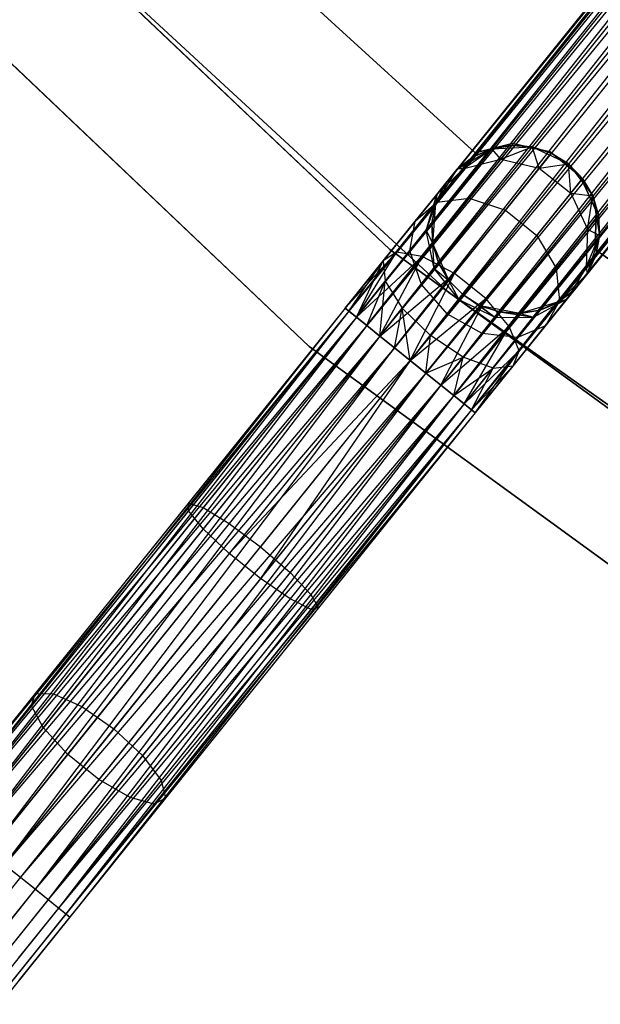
# Model space of a CAD drawing. Extents: x -91 to 92, y -91 to 92.
# Tile 22 of 256: x -44 to -37, y -56 to -45. Entities that reach past the tile are written whole.
import ezdxf

# ---------------------------------------------------------------- set-up
doc = ezdxf.new("R2010")
doc.units = 0
doc.header["$LTSCALE"] = 25.4
doc.layers.get('0').update_dxf_attribs({"linetype": 'CONTINUOUS'})

# ---------------------------------------------------------------- blocks, each defined once
blk = doc.blocks.new('NL2500012258_STL_2')
at = {"color": 0}
for p, q in [((64.344, -33.364, 177.379), (52.275, -48.362, 177.379)), ((64.344, -33.364, 177.621), (52.275, -48.362, 177.379)), ((64.344, -33.364, 177.621), (52.275, -48.362, 177.379)), ((64.344, -33.364, 177.379), (52.275, -48.362, 177.379)), ((52.275, -48.362, 177.379), (64.389, -33.401, 177.145)), ((52.275, -48.362, 177.379), (64.389, -33.401, 177.145)), ((52.32, -48.398, 177.855), (64.344, -33.364, 177.621)), ((52.32, -48.398, 177.855), (64.344, -33.364, 177.621)), ((64.389, -33.401, 177.855), (52.32, -48.398, 177.855)), ((64.389, -33.401, 177.855), (52.32, -48.398, 177.855)), ((64.476, -33.471, 178.068), (52.32, -48.398, 177.855)), ((64.476, -33.471, 178.068), (52.32, -48.398, 177.855)), ((64.389, -33.401, 177.145), (52.408, -48.468, 176.932)), ((64.389, -33.401, 177.145), (52.408, -48.468, 176.932)), ((64.476, -33.471, 176.932), (52.408, -48.468, 176.932)), ((64.476, -33.471, 176.932), (52.408, -48.468, 176.932)), ((52.532, -48.568, 178.249), (64.476, -33.471, 178.068)), ((52.532, -48.568, 178.249), (64.476, -33.471, 178.068)), ((52.408, -48.468, 176.932), (64.6, -33.571, 176.751)), ((52.408, -48.468, 176.932), (64.6, -33.571, 176.751)), ((64.6, -33.571, 178.249), (52.532, -48.568, 178.249)), ((64.6, -33.571, 178.249), (52.532, -48.568, 178.249)), ((64.6, -33.571, 176.751), (52.687, -48.693, 176.615)), ((64.6, -33.571, 176.751), (52.687, -48.693, 176.615)), ((64.755, -33.695, 178.385), (52.532, -48.568, 178.249)), ((64.755, -33.695, 178.385), (52.532, -48.568, 178.249)), ((64.755, -33.695, 176.615), (52.687, -48.693, 176.615)), ((64.755, -33.695, 176.615), (52.687, -48.693, 176.615)), ((52.862, -48.834, 178.471), (64.755, -33.695, 178.385)), ((52.862, -48.834, 178.471), (64.755, -33.695, 178.385)), ((52.687, -48.693, 176.615), (64.931, -33.837, 176.529)), ((52.687, -48.693, 176.615), (64.931, -33.837, 176.529)), ((64.931, -33.837, 178.471), (52.862, -48.834, 178.471)), ((64.931, -33.837, 178.471), (52.862, -48.834, 178.471)), ((64.931, -33.837, 176.529), (53.049, -48.984, 176.5)), ((64.931, -33.837, 176.529), (53.049, -48.984, 176.5)), ((65.117, -33.987, 178.5), (53.049, -48.984, 178.5)), ((65.117, -33.987, 178.5), (53.049, -48.984, 178.5)), ((65.117, -33.987, 176.5), (53.049, -48.984, 176.5)), ((65.117, -33.987, 176.5), (53.049, -48.984, 176.5)), ((65.303, -34.137, 176.529), (53.049, -48.984, 176.5)), ((65.303, -34.137, 176.529), (53.049, -48.984, 176.5)), ((65.303, -34.137, 178.471), (53.235, -49.134, 178.471)), ((65.303, -34.137, 178.471), (53.235, -49.134, 178.471)), ((65.303, -34.137, 176.529), (53.411, -49.275, 176.615)), ((65.303, -34.137, 176.529), (53.411, -49.275, 176.615)), ((65.479, -34.278, 178.385), (53.235, -49.134, 178.471)), ((65.479, -34.278, 178.385), (53.235, -49.134, 178.471)), ((65.479, -34.278, 176.615), (53.411, -49.275, 176.615)), ((65.479, -34.278, 176.615), (53.411, -49.275, 176.615)), ((53.565, -49.4, 178.249), (65.479, -34.278, 178.385)), ((53.565, -49.4, 178.249), (65.479, -34.278, 178.385)), ((53.411, -49.275, 176.615), (65.634, -34.402, 176.751)), ((53.411, -49.275, 176.615), (65.634, -34.402, 176.751)), ((65.634, -34.402, 178.249), (53.565, -49.4, 178.249)), ((65.634, -34.402, 178.249), (53.565, -49.4, 178.249)), ((65.634, -34.402, 176.751), (53.69, -49.5, 176.932)), ((65.634, -34.402, 176.751), (53.69, -49.5, 176.932)), ((65.758, -34.503, 178.068), (53.565, -49.4, 178.249)), ((65.758, -34.503, 178.068), (53.565, -49.4, 178.249)), ((65.758, -34.503, 176.932), (53.69, -49.5, 176.932)), ((65.758, -34.503, 176.932), (53.69, -49.5, 176.932)), ((53.777, -49.57, 177.855), (65.758, -34.503, 178.068)), ((53.777, -49.57, 177.855), (65.758, -34.503, 178.068)), ((53.69, -49.5, 176.932), (65.845, -34.573, 177.145)), ((53.69, -49.5, 176.932), (65.845, -34.573, 177.145)), ((65.845, -34.573, 177.855), (53.777, -49.57, 177.855)), ((65.845, -34.573, 177.855), (53.777, -49.57, 177.855)), ((65.89, -34.609, 177.621), (53.777, -49.57, 177.855)), ((65.89, -34.609, 177.621), (53.777, -49.57, 177.855)), ((65.845, -34.573, 177.145), (53.822, -49.606, 177.379)), ((65.845, -34.573, 177.145), (53.822, -49.606, 177.379)), ((53.822, -49.606, 177.379), (65.89, -34.609, 177.621)), ((65.89, -34.609, 177.379), (53.822, -49.606, 177.379)), ((53.822, -49.606, 177.379), (65.89, -34.609, 177.621)), ((65.89, -34.609, 177.379), (53.822, -49.606, 177.379)), ((52.806, -47.666, 26.5), (46.924, -42.082, 26.5)), ((46.924, -42.082, 17), (52.806, -47.666, 17)), ((46.924, -42.082, 17), (52.806, -47.666, 17)), ((52.806, -47.666, 26.5), (46.924, -42.082, 26.5)), ((47.554, -42.681, 19), (53.508, -48.177, 19)), ((53.508, -48.177, 20), (47.554, -42.681, 20)), ((47.554, -42.681, 19), (53.508, -48.177, 19)), ((53.508, -48.177, 20), (47.554, -42.681, 20)), ((53.822, -46.516, 22), (49.671, -42.728, 22)), ((49.671, -42.728, 20), (53.822, -46.516, 20)), ((49.671, -42.728, 20), (53.822, -46.516, 20)), ((53.822, -46.516, 22), (49.671, -42.728, 22)), ((45.822, -43.1, 26.5), (51.846, -48.819, 26.5)), ((51.846, -48.819, 17), (45.822, -43.1, 17)), ((45.822, -43.1, 26.5), (51.846, -48.819, 26.5)), ((51.846, -48.819, 17), (45.822, -43.1, 17)), ((54.265, -46.405, 22), (53.822, -46.516, 22)), ((53.822, -46.516, 20), (54.265, -46.405, 20)), ((53.822, -46.516, 20), (54.265, -46.405, 20)), ((54.265, -46.405, 22), (53.822, -46.516, 22)), ((54.255, -46.427, 25.5), (54.017, -46.467, 25.5)), ((54.017, -46.467, 20), (54.255, -46.427, 25.5)), ((54.255, -46.427, 25.5), (54.017, -46.467, 25.5)), ((54.017, -46.467, 20), (54.255, -46.427, 25.5)), ((54.017, -46.467, 20), (54.496, -46.445, 20)), ((54.017, -46.467, 20), (54.496, -46.445, 20)), ((54.124, -46.59, 26.552), (54.255, -46.427, 25.5)), ((54.124, -46.59, 26.552), (54.255, -46.427, 25.5)), ((54.124, -46.59, 26.552), (54.496, -46.445, 25.5)), ((54.124, -46.59, 26.552), (54.496, -46.445, 25.5)), ((54.496, -46.445, 25.5), (54.255, -46.427, 25.5)), ((54.255, -46.427, 25.5), (54.496, -46.445, 20)), ((54.255, -46.427, 25.5), (54.496, -46.445, 20)), ((54.496, -46.445, 25.5), (54.255, -46.427, 25.5)), ((54.712, -46.504, 22), (54.265, -46.405, 22)), ((54.265, -46.405, 22), (54.265, -46.405, 20)), ((54.265, -46.405, 20), (54.712, -46.504, 20)), ((54.265, -46.405, 22), (54.265, -46.405, 20)), ((54.265, -46.405, 20), (54.712, -46.504, 20)), ((54.712, -46.504, 22), (54.265, -46.405, 22)), ((54.496, -46.445, 20), (54.929, -46.647, 20)), ((54.583, -46.696, 26.637), (54.496, -46.445, 25.5)), ((54.583, -46.696, 26.637), (54.496, -46.445, 25.5)), ((54.725, -46.519, 25.5), (54.496, -46.445, 25.5)), ((54.496, -46.445, 20), (54.929, -46.647, 20)), ((54.496, -46.445, 20), (54.725, -46.519, 25.5)), ((54.496, -46.445, 25.5), (54.496, -46.445, 20)), ((54.496, -46.445, 25.5), (54.496, -46.445, 20)), ((54.725, -46.519, 25.5), (54.496, -46.445, 25.5)), ((54.496, -46.445, 20), (54.725, -46.519, 25.5)), ((53.605, -46.71, 20), (54.017, -46.467, 20)), ((53.605, -46.71, 20), (54.017, -46.467, 20)), ((53.796, -46.563, 25.5), (53.605, -46.71, 25.5)), ((53.605, -46.71, 20), (53.796, -46.563, 25.5)), ((53.796, -46.563, 25.5), (53.605, -46.71, 25.5)), ((53.605, -46.71, 20), (53.796, -46.563, 25.5)), ((53.684, -46.703, 26.401), (54.017, -46.467, 25.5)), ((53.684, -46.703, 26.401), (54.017, -46.467, 25.5)), ((53.684, -46.703, 26.401), (53.796, -46.563, 25.5)), ((53.684, -46.703, 26.401), (53.796, -46.563, 25.5)), ((54.017, -46.467, 25.5), (53.796, -46.563, 25.5)), ((53.796, -46.563, 25.5), (54.017, -46.467, 20)), ((53.796, -46.563, 25.5), (54.017, -46.467, 20)), ((54.017, -46.467, 25.5), (53.796, -46.563, 25.5)), ((53.822, -46.516, 22), (53.822, -46.516, 20)), ((53.822, -46.516, 22), (53.822, -46.516, 20)), ((54.124, -46.59, 26.552), (54.017, -46.467, 25.5)), ((54.124, -46.59, 26.552), (54.017, -46.467, 25.5)), ((54.017, -46.467, 25.5), (54.017, -46.467, 20)), ((54.017, -46.467, 25.5), (54.017, -46.467, 20)), ((54.583, -46.696, 26.637), (54.725, -46.519, 25.5)), ((54.583, -46.696, 26.637), (54.725, -46.519, 25.5)), ((55.068, -46.791, 22), (54.712, -46.504, 22)), ((54.712, -46.504, 22), (54.712, -46.504, 20)), ((54.712, -46.504, 20), (55.068, -46.791, 20)), ((54.712, -46.504, 22), (54.712, -46.504, 20)), ((54.712, -46.504, 20), (55.068, -46.791, 20)), ((55.068, -46.791, 22), (54.712, -46.504, 22)), ((54.929, -46.647, 25.5), (54.725, -46.519, 25.5)), ((54.725, -46.519, 25.5), (54.929, -46.647, 20)), ((54.929, -46.647, 25.5), (54.725, -46.519, 25.5)), ((54.725, -46.519, 25.5), (54.929, -46.647, 20)), ((53.684, -46.703, 26.401), (54.124, -46.59, 26.552)), ((53.684, -46.703, 26.401), (54.124, -46.59, 26.552)), ((53.75, -47.054, 27.443), (54.124, -46.59, 26.552)), ((53.75, -47.054, 27.443), (54.124, -46.59, 26.552)), ((54.124, -46.59, 26.552), (54.583, -46.696, 26.637)), ((54.124, -46.59, 26.552), (54.583, -46.696, 26.637)), ((54.179, -47.197, 27.601), (54.583, -46.696, 26.637)), ((54.179, -47.197, 27.601), (54.583, -46.696, 26.637)), ((54.583, -46.696, 26.637), (54.929, -46.647, 25.5)), ((54.583, -46.696, 26.637), (54.929, -46.647, 25.5)), ((54.583, -46.696, 26.637), (54.956, -46.996, 26.637)), ((54.583, -46.696, 26.637), (54.956, -46.996, 26.637)), ((54.929, -46.647, 20), (55.22, -47.027, 20)), ((54.956, -46.996, 26.637), (54.929, -46.647, 25.5)), ((54.956, -46.996, 26.637), (54.929, -46.647, 25.5)), ((55.098, -46.819, 25.5), (54.929, -46.647, 25.5)), ((54.929, -46.647, 25.5), (54.929, -46.647, 20)), ((54.929, -46.647, 25.5), (54.929, -46.647, 20)), ((55.098, -46.819, 25.5), (54.929, -46.647, 25.5)), ((55.098, -46.819, 25.5), (54.929, -46.647, 20)), ((55.098, -46.819, 25.5), (54.929, -46.647, 20)), ((54.929, -46.647, 20), (55.22, -47.027, 20)), ((53.352, -47.116, 20), (53.605, -46.71, 20)), ((53.352, -47.116, 20), (53.605, -46.71, 20)), ((53.364, -47.009, 26.219), (53.684, -46.703, 26.401)), ((53.364, -47.101, 27.165), (53.684, -46.703, 26.401)), ((53.364, -47.009, 26.219), (53.684, -46.703, 26.401)), ((53.364, -47.101, 27.165), (53.684, -46.703, 26.401)), ((53.364, -47.009, 26.219), (53.605, -46.71, 25.5)), ((53.364, -47.009, 26.219), (53.605, -46.71, 25.5)), ((53.454, -46.897, 25.5), (53.605, -46.71, 20)), ((53.454, -46.897, 25.5), (53.605, -46.71, 20)), ((53.684, -46.703, 26.401), (53.605, -46.71, 25.5)), ((53.684, -46.703, 26.401), (53.605, -46.71, 25.5)), ((53.605, -46.71, 25.5), (53.605, -46.71, 20)), ((53.605, -46.71, 25.5), (53.605, -46.71, 20)), ((55.259, -47.206, 22), (55.068, -46.791, 22)), ((55.068, -46.791, 22), (55.068, -46.791, 20)), ((55.068, -46.791, 20), (55.259, -47.206, 20)), ((55.068, -46.791, 22), (55.068, -46.791, 20)), ((55.068, -46.791, 20), (55.259, -47.206, 20)), ((55.259, -47.206, 22), (55.068, -46.791, 22)), ((53.454, -46.897, 25.5), (53.352, -47.116, 25.5)), ((53.352, -47.116, 20), (53.454, -46.897, 25.5)), ((53.454, -46.897, 25.5), (53.352, -47.116, 25.5)), ((53.352, -47.116, 20), (53.454, -46.897, 25.5)), ((53.364, -47.009, 26.219), (53.454, -46.897, 25.5)), ((53.364, -47.009, 26.219), (53.454, -46.897, 25.5)), ((54.956, -46.996, 26.637), (55.098, -46.819, 25.5)), ((54.956, -46.996, 26.637), (55.098, -46.819, 25.5)), ((55.22, -47.027, 25.5), (55.098, -46.819, 25.5)), ((55.098, -46.819, 25.5), (55.22, -47.027, 20)), ((55.098, -46.819, 25.5), (55.22, -47.027, 20)), ((55.22, -47.027, 25.5), (55.098, -46.819, 25.5)), ((53.108, -47.326, 26.829), (53.364, -47.009, 26.219)), ((53.108, -47.326, 26.829), (53.364, -47.009, 26.219)), ((53.237, -47.437, 26.048), (53.364, -47.009, 26.219)), ((53.237, -47.437, 26.048), (53.364, -47.009, 26.219)), ((53.364, -47.009, 26.219), (53.352, -47.116, 25.5)), ((53.364, -47.009, 26.219), (53.352, -47.116, 25.5)), ((54.552, -47.497, 27.601), (54.956, -46.996, 26.637)), ((54.552, -47.497, 27.601), (54.956, -46.996, 26.637)), ((54.956, -46.996, 26.637), (55.22, -47.027, 25.5)), ((54.956, -46.996, 26.637), (55.22, -47.027, 25.5)), ((54.956, -46.996, 26.637), (55.157, -47.421, 26.552)), ((54.956, -46.996, 26.637), (55.157, -47.421, 26.552)), ((55.157, -47.421, 26.552), (55.22, -47.027, 25.5)), ((55.157, -47.421, 26.552), (55.22, -47.027, 25.5)), ((55.22, -47.027, 20), (55.3, -47.499, 20)), ((55.288, -47.258, 25.5), (55.22, -47.027, 25.5)), ((55.22, -47.027, 20), (55.288, -47.258, 25.5)), ((55.22, -47.027, 20), (55.3, -47.499, 20)), ((55.22, -47.027, 25.5), (55.22, -47.027, 20)), ((55.22, -47.027, 25.5), (55.22, -47.027, 20)), ((55.288, -47.258, 25.5), (55.22, -47.027, 25.5)), ((55.22, -47.027, 20), (55.288, -47.258, 25.5)), ((52.885, -47.696, 27.675), (53.364, -47.101, 27.165)), ((52.885, -47.696, 27.675), (53.364, -47.101, 27.165)), ((53.108, -47.326, 26.829), (53.364, -47.101, 27.165)), ((53.108, -47.326, 26.829), (53.364, -47.101, 27.165)), ((53.191, -47.749, 28.039), (53.75, -47.054, 27.443)), ((53.191, -47.749, 28.039), (53.75, -47.054, 27.443)), ((53.237, -47.437, 26.048), (53.352, -47.116, 25.5)), ((53.237, -47.437, 26.048), (53.352, -47.116, 25.5)), ((53.352, -47.116, 25.5), (53.305, -47.352, 25.5)), ((53.305, -47.352, 25.5), (53.352, -47.116, 20)), ((53.305, -47.352, 25.5), (53.352, -47.116, 20)), ((53.352, -47.116, 25.5), (53.305, -47.352, 25.5)), ((53.317, -47.593, 20), (53.352, -47.116, 20)), ((53.317, -47.593, 20), (53.352, -47.116, 20)), ((53.352, -47.116, 25.5), (53.352, -47.116, 20)), ((53.352, -47.116, 25.5), (53.352, -47.116, 20)), ((53.364, -47.101, 27.165), (53.75, -47.054, 27.443)), ((53.364, -47.101, 27.165), (53.75, -47.054, 27.443)), ((53.75, -47.054, 27.443), (54.179, -47.197, 27.601)), ((53.75, -47.054, 27.443), (54.179, -47.197, 27.601)), ((53.575, -47.948, 28.245), (54.179, -47.197, 27.601)), ((53.575, -47.948, 28.245), (54.179, -47.197, 27.601)), ((54.179, -47.197, 27.601), (54.552, -47.497, 27.601)), ((54.179, -47.197, 27.601), (54.552, -47.497, 27.601)), ((55.157, -47.421, 26.552), (55.288, -47.258, 25.5)), ((55.157, -47.421, 26.552), (55.288, -47.258, 25.5)), ((55.245, -47.663, 22), (55.259, -47.206, 22)), ((55.259, -47.206, 20), (55.245, -47.663, 20)), ((55.259, -47.206, 20), (55.245, -47.663, 20)), ((55.245, -47.663, 22), (55.259, -47.206, 22)), ((55.259, -47.206, 22), (55.259, -47.206, 20)), ((55.259, -47.206, 22), (55.259, -47.206, 20)), ((55.3, -47.499, 25.5), (55.288, -47.258, 25.5)), ((55.288, -47.258, 25.5), (55.3, -47.499, 20)), ((55.288, -47.258, 25.5), (55.3, -47.499, 20)), ((55.3, -47.499, 25.5), (55.288, -47.258, 25.5)), ((52.726, -47.801, 27.236), (53.108, -47.326, 26.829)), ((52.726, -47.801, 27.236), (53.108, -47.326, 26.829)), ((53.042, -47.679, 26.513), (53.108, -47.326, 26.829)), ((53.042, -47.679, 26.513), (53.108, -47.326, 26.829)), ((53.237, -47.437, 26.048), (53.305, -47.352, 25.5)), ((53.237, -47.437, 26.048), (53.305, -47.352, 25.5)), ((53.305, -47.352, 25.5), (53.317, -47.593, 25.5)), ((53.317, -47.593, 20), (53.305, -47.352, 25.5)), ((53.305, -47.352, 25.5), (53.317, -47.593, 25.5)), ((53.317, -47.593, 20), (53.305, -47.352, 25.5)), ((53.042, -47.679, 26.513), (53.237, -47.437, 26.048)), ((53.042, -47.679, 26.513), (53.237, -47.437, 26.048)), ((53.332, -47.89, 25.927), (53.237, -47.437, 26.048)), ((53.237, -47.437, 26.048), (53.317, -47.593, 25.5)), ((53.237, -47.437, 26.048), (53.317, -47.593, 25.5)), ((53.332, -47.89, 25.927), (53.237, -47.437, 26.048)), ((53.948, -48.248, 28.245), (54.552, -47.497, 27.601)), ((53.948, -48.248, 28.245), (54.552, -47.497, 27.601)), ((54.552, -47.497, 27.601), (54.784, -47.886, 27.443)), ((54.552, -47.497, 27.601), (54.784, -47.886, 27.443)), ((54.784, -47.886, 27.443), (55.157, -47.421, 26.552)), ((54.784, -47.886, 27.443), (55.157, -47.421, 26.552)), ((55.157, -47.421, 26.552), (55.141, -47.875, 26.401)), ((55.157, -47.421, 26.552), (55.141, -47.875, 26.401)), ((55.141, -47.875, 26.401), (55.3, -47.499, 25.5)), ((55.141, -47.875, 26.401), (55.3, -47.499, 25.5)), ((55.3, -47.499, 20), (55.152, -47.954, 20)), ((55.3, -47.499, 20), (55.152, -47.954, 20)), ((55.157, -47.421, 26.552), (55.3, -47.499, 25.5)), ((55.157, -47.421, 26.552), (55.3, -47.499, 25.5)), ((55.253, -47.736, 25.5), (55.3, -47.499, 25.5)), ((55.3, -47.499, 20), (55.253, -47.736, 25.5)), ((55.253, -47.736, 25.5), (55.3, -47.499, 25.5)), ((55.3, -47.499, 20), (55.253, -47.736, 25.5)), ((55.3, -47.499, 25.5), (55.3, -47.499, 20)), ((55.3, -47.499, 25.5), (55.3, -47.499, 20)), ((53.507, -48.032, 20), (53.317, -47.593, 20)), ((53.332, -47.89, 25.927), (53.317, -47.593, 25.5)), ((53.317, -47.593, 25.5), (53.385, -47.824, 25.5)), ((53.332, -47.89, 25.927), (53.317, -47.593, 25.5)), ((53.385, -47.824, 25.5), (53.317, -47.593, 20)), ((53.507, -48.032, 20), (53.317, -47.593, 20)), ((53.385, -47.824, 25.5), (53.317, -47.593, 20)), ((53.317, -47.593, 25.5), (53.385, -47.824, 25.5)), ((53.317, -47.593, 25.5), (53.317, -47.593, 20)), ((53.317, -47.593, 25.5), (53.317, -47.593, 20)), ((52.275, -48.362, 27.621), (52.885, -47.696, 27.675)), ((52.275, -48.362, 27.621), (52.885, -47.696, 27.675)), ((52.32, -48.398, 27.855), (52.885, -47.696, 27.675)), ((52.32, -48.398, 27.855), (52.885, -47.696, 27.675)), ((52.408, -48.468, 28.068), (52.885, -47.696, 27.675)), ((52.408, -48.468, 28.068), (52.885, -47.696, 27.675)), ((52.408, -48.468, 28.068), (53.191, -47.749, 28.039)), ((52.408, -48.468, 28.068), (53.191, -47.749, 28.039)), ((52.532, -48.568, 28.249), (53.191, -47.749, 28.039)), ((52.532, -48.568, 28.249), (53.191, -47.749, 28.039)), ((52.687, -48.693, 28.385), (53.191, -47.749, 28.039)), ((52.687, -48.693, 28.385), (53.191, -47.749, 28.039)), ((52.885, -47.696, 27.675), (52.726, -47.801, 27.236)), ((52.885, -47.696, 27.675), (52.726, -47.801, 27.236)), ((52.751, -48.041, 26.823), (53.042, -47.679, 26.513)), ((52.751, -48.041, 26.823), (53.042, -47.679, 26.513)), ((59.366, -52.434, 26.5), (52.806, -47.666, 26.5)), ((52.806, -47.666, 17), (59.366, -52.434, 17)), ((52.806, -47.666, 17), (59.366, -52.434, 17)), ((52.806, -47.666, 17), (52.806, -47.666, 26.5)), ((59.366, -52.434, 26.5), (52.806, -47.666, 26.5)), ((52.806, -47.666, 17), (52.806, -47.666, 26.5)), ((53.191, -47.749, 28.039), (52.885, -47.696, 27.675)), ((53.191, -47.749, 28.039), (52.885, -47.696, 27.675)), ((53.181, -48.079, 26.288), (53.042, -47.679, 26.513)), ((53.181, -48.079, 26.288), (53.042, -47.679, 26.513)), ((53.575, -47.948, 28.245), (53.191, -47.749, 28.039)), ((53.575, -47.948, 28.245), (53.191, -47.749, 28.039)), ((55.141, -47.875, 26.401), (55.253, -47.736, 25.5)), ((55.141, -47.875, 26.401), (55.253, -47.736, 25.5)), ((55.152, -47.954, 25.5), (55.253, -47.736, 25.5)), ((55.253, -47.736, 25.5), (55.152, -47.954, 20)), ((55.253, -47.736, 25.5), (55.152, -47.954, 20)), ((55.152, -47.954, 25.5), (55.253, -47.736, 25.5)), ((59.829, -50.911, 22), (55.245, -47.663, 22)), ((55.245, -47.663, 22), (55.245, -47.663, 20)), ((55.245, -47.663, 20), (59.829, -50.911, 20)), ((55.245, -47.663, 22), (55.245, -47.663, 20)), ((55.245, -47.663, 20), (59.829, -50.911, 20)), ((59.829, -50.911, 22), (55.245, -47.663, 22)), ((52.275, -48.362, 27.621), (52.726, -47.801, 27.236)), ((52.275, -48.362, 27.379), (52.726, -47.801, 27.236)), ((52.275, -48.362, 27.379), (52.726, -47.801, 27.236)), ((52.275, -48.362, 27.621), (52.726, -47.801, 27.236)), ((52.32, -48.398, 27.145), (52.726, -47.801, 27.236)), ((52.32, -48.398, 27.145), (52.726, -47.801, 27.236)), ((52.408, -48.468, 26.932), (52.726, -47.801, 27.236)), ((52.408, -48.468, 26.932), (52.726, -47.801, 27.236)), ((52.726, -47.801, 27.236), (52.751, -48.041, 26.823)), ((52.726, -47.801, 27.236), (52.751, -48.041, 26.823)), ((53.332, -47.89, 25.927), (53.385, -47.824, 25.5)), ((53.332, -47.89, 25.927), (53.385, -47.824, 25.5)), ((53.385, -47.824, 25.5), (53.507, -48.032, 25.5)), ((53.507, -48.032, 20), (53.385, -47.824, 25.5)), ((53.385, -47.824, 25.5), (53.507, -48.032, 25.5)), ((53.507, -48.032, 20), (53.385, -47.824, 25.5)), ((52.687, -48.693, 28.385), (53.575, -47.948, 28.245)), ((52.687, -48.693, 28.385), (53.575, -47.948, 28.245)), ((52.862, -48.834, 28.471), (53.575, -47.948, 28.245)), ((52.862, -48.834, 28.471), (53.575, -47.948, 28.245)), ((53.049, -48.984, 28.5), (53.575, -47.948, 28.245)), ((53.049, -48.984, 28.5), (53.575, -47.948, 28.245)), ((53.181, -48.079, 26.288), (53.332, -47.89, 25.927)), ((53.181, -48.079, 26.288), (53.332, -47.89, 25.927)), ((53.628, -48.264, 25.883), (53.332, -47.89, 25.927)), ((53.332, -47.89, 25.927), (53.507, -48.032, 25.5)), ((53.332, -47.89, 25.927), (53.507, -48.032, 25.5)), ((53.628, -48.264, 25.883), (53.332, -47.89, 25.927)), ((53.948, -48.248, 28.245), (53.575, -47.948, 28.245)), ((53.948, -48.248, 28.245), (53.575, -47.948, 28.245)), ((54.225, -48.58, 28.039), (54.784, -47.886, 27.443)), ((54.225, -48.58, 28.039), (54.784, -47.886, 27.443)), ((54.784, -47.886, 27.443), (54.821, -48.273, 27.165)), ((54.784, -47.886, 27.443), (54.821, -48.273, 27.165)), ((55.152, -47.954, 20), (54.809, -48.288, 20)), ((55.152, -47.954, 20), (54.809, -48.288, 20)), ((54.821, -48.273, 27.165), (55.141, -47.875, 26.401)), ((54.821, -48.273, 27.165), (55.141, -47.875, 26.401)), ((55.141, -47.875, 26.401), (54.911, -48.254, 26.219)), ((55.141, -47.875, 26.401), (54.911, -48.254, 26.219)), ((54.911, -48.254, 26.219), (55.152, -47.954, 25.5)), ((54.911, -48.254, 26.219), (55.152, -47.954, 25.5)), ((55.152, -47.954, 20), (55, -48.142, 25.5)), ((55.152, -47.954, 20), (55, -48.142, 25.5)), ((55.141, -47.875, 26.401), (55.152, -47.954, 25.5)), ((55.141, -47.875, 26.401), (55.152, -47.954, 25.5)), ((55.152, -47.954, 25.5), (55.152, -47.954, 20)), ((55.152, -47.954, 25.5), (55.152, -47.954, 20)), ((52.408, -48.468, 26.932), (52.751, -48.041, 26.823)), ((52.408, -48.468, 26.932), (52.751, -48.041, 26.823)), ((52.532, -48.568, 26.751), (52.751, -48.041, 26.823)), ((52.532, -48.568, 26.751), (52.751, -48.041, 26.823)), ((52.687, -48.693, 26.615), (52.751, -48.041, 26.823)), ((52.687, -48.693, 26.615), (52.751, -48.041, 26.823)), ((52.751, -48.041, 26.823), (52.954, -48.36, 26.53)), ((52.751, -48.041, 26.823), (52.954, -48.36, 26.53)), ((52.954, -48.36, 26.53), (53.181, -48.079, 26.288)), ((52.954, -48.36, 26.53), (53.181, -48.079, 26.288)), ((53.492, -48.433, 26.207), (53.181, -48.079, 26.288)), ((53.492, -48.433, 26.207), (53.181, -48.079, 26.288)), ((53.676, -48.205, 20), (53.507, -48.032, 20)), ((53.628, -48.264, 25.883), (53.507, -48.032, 25.5)), ((53.507, -48.032, 25.5), (53.676, -48.205, 25.5)), ((53.628, -48.264, 25.883), (53.507, -48.032, 25.5)), ((53.507, -48.032, 25.5), (53.676, -48.205, 25.5)), ((53.507, -48.032, 25.5), (53.507, -48.032, 20)), ((53.676, -48.205, 20), (53.507, -48.032, 20)), ((53.507, -48.032, 25.5), (53.507, -48.032, 20)), ((53.508, -48.177, 19), (53.508, -48.177, 20)), ((53.508, -48.177, 19), (60.129, -52.85, 19)), ((60.129, -52.85, 20), (53.508, -48.177, 20)), ((53.508, -48.177, 19), (53.508, -48.177, 20)), ((53.508, -48.177, 19), (60.129, -52.85, 19)), ((60.129, -52.85, 20), (53.508, -48.177, 20)), ((53.676, -48.205, 25.5), (53.628, -48.264, 25.883)), ((53.676, -48.205, 25.5), (53.628, -48.264, 25.883)), ((53.88, -48.332, 20), (53.676, -48.205, 20)), ((53.676, -48.205, 25.5), (53.88, -48.332, 25.5)), ((54.056, -48.473, 25.927), (53.676, -48.205, 25.5)), ((54.056, -48.473, 25.927), (53.676, -48.205, 25.5)), ((53.676, -48.205, 25.5), (53.88, -48.332, 25.5)), ((53.676, -48.205, 25.5), (53.676, -48.205, 20)), ((53.88, -48.332, 20), (53.676, -48.205, 20)), ((53.676, -48.205, 25.5), (53.676, -48.205, 20)), ((54.809, -48.288, 25.5), (55, -48.142, 25.5)), ((55, -48.142, 25.5), (54.809, -48.288, 20)), ((55, -48.142, 25.5), (54.809, -48.288, 20)), ((54.809, -48.288, 25.5), (55, -48.142, 25.5)), ((54.911, -48.254, 26.219), (55, -48.142, 25.5)), ((54.911, -48.254, 26.219), (55, -48.142, 25.5)), ((53.049, -48.984, 28.5), (53.948, -48.248, 28.245)), ((53.049, -48.984, 28.5), (53.948, -48.248, 28.245)), ((53.235, -49.134, 28.471), (53.948, -48.248, 28.245)), ((53.235, -49.134, 28.471), (53.948, -48.248, 28.245)), ((53.411, -49.275, 28.385), (53.948, -48.248, 28.245)), ((53.411, -49.275, 28.385), (53.948, -48.248, 28.245)), ((53.628, -48.264, 25.883), (53.492, -48.433, 26.207)), ((53.628, -48.264, 25.883), (53.492, -48.433, 26.207)), ((54.056, -48.473, 25.927), (53.628, -48.264, 25.883)), ((54.056, -48.473, 25.927), (53.628, -48.264, 25.883)), ((54.35, -48.425, 20), (53.88, -48.332, 20)), ((53.88, -48.332, 25.5), (54.056, -48.473, 25.927)), ((53.88, -48.332, 25.5), (54.056, -48.473, 25.927)), ((53.88, -48.332, 25.5), (54.109, -48.407, 25.5)), ((54.109, -48.407, 25.5), (53.88, -48.332, 20)), ((54.35, -48.425, 20), (53.88, -48.332, 20)), ((54.109, -48.407, 25.5), (53.88, -48.332, 20)), ((53.88, -48.332, 25.5), (54.109, -48.407, 25.5)), ((53.88, -48.332, 25.5), (53.88, -48.332, 20)), ((53.88, -48.332, 25.5), (53.88, -48.332, 20)), ((54.225, -48.58, 28.039), (53.948, -48.248, 28.245)), ((54.225, -48.58, 28.039), (53.948, -48.248, 28.245)), ((54.342, -48.868, 27.675), (54.821, -48.273, 27.165)), ((54.342, -48.868, 27.675), (54.821, -48.273, 27.165)), ((54.809, -48.288, 20), (54.35, -48.425, 20)), ((54.809, -48.288, 20), (54.35, -48.425, 20)), ((54.911, -48.254, 26.219), (54.519, -48.469, 26.048)), ((54.911, -48.254, 26.219), (54.519, -48.469, 26.048)), ((54.588, -48.384, 25.5), (54.911, -48.254, 26.219)), ((54.588, -48.384, 25.5), (54.911, -48.254, 26.219)), ((54.588, -48.384, 25.5), (54.809, -48.288, 25.5)), ((54.809, -48.288, 20), (54.588, -48.384, 25.5)), ((54.588, -48.384, 25.5), (54.809, -48.288, 25.5)), ((54.809, -48.288, 20), (54.588, -48.384, 25.5)), ((54.655, -48.571, 26.829), (54.911, -48.254, 26.219)), ((54.655, -48.571, 26.829), (54.911, -48.254, 26.219)), ((54.821, -48.273, 27.165), (54.655, -48.571, 26.829)), ((54.821, -48.273, 27.165), (54.655, -48.571, 26.829)), ((54.809, -48.288, 25.5), (54.911, -48.254, 26.219)), ((54.809, -48.288, 25.5), (54.911, -48.254, 26.219)), ((54.809, -48.288, 25.5), (54.809, -48.288, 20)), ((54.809, -48.288, 25.5), (54.809, -48.288, 20)), ((52.275, -48.362, 27.621), (47.453, -54.354, 27.621)), ((52.275, -48.362, 27.621), (47.453, -54.354, 27.621)), ((52.275, -48.362, 27.379), (47.453, -54.354, 27.621)), ((52.275, -48.362, 27.379), (47.453, -54.354, 27.621)), ((52.32, -48.398, 27.855), (47.453, -54.354, 27.621)), ((52.32, -48.398, 27.855), (47.453, -54.354, 27.621)), ((52.275, -48.362, 27.379), (47.498, -54.39, 27.145)), ((52.275, -48.362, 27.379), (47.498, -54.39, 27.145)), ((52.32, -48.398, 27.145), (47.498, -54.39, 27.145)), ((52.32, -48.398, 27.145), (47.498, -54.39, 27.145)), ((52.32, -48.398, 27.855), (47.585, -54.461, 28.068)), ((52.32, -48.398, 27.855), (47.585, -54.461, 28.068)), ((52.275, -48.362, 177.379), (50.412, -50.678, 177.156)), ((52.275, -48.362, 177.379), (50.412, -50.678, 177.156)), ((52.32, -48.398, 177.855), (50.412, -50.769, 177.626)), ((52.32, -48.398, 177.855), (50.412, -50.769, 177.626)), ((52.408, -48.468, 176.932), (52.275, -48.362, 177.379)), ((52.275, -48.362, 177.379), (52.32, -48.398, 177.855)), ((52.275, -48.362, 177.379), (52.32, -48.398, 177.855)), ((52.408, -48.468, 176.932), (52.275, -48.362, 177.379)), ((52.32, -48.398, 27.855), (52.275, -48.362, 27.621)), ((52.275, -48.362, 27.379), (52.32, -48.398, 27.145)), ((52.275, -48.362, 27.379), (52.32, -48.398, 27.145)), ((52.32, -48.398, 27.855), (52.275, -48.362, 27.621)), ((52.32, -48.398, 177.855), (52.532, -48.568, 178.249)), ((52.32, -48.398, 177.855), (52.532, -48.568, 178.249)), ((52.408, -48.468, 28.068), (52.32, -48.398, 27.855)), ((52.32, -48.398, 27.145), (52.408, -48.468, 26.932)), ((52.32, -48.398, 27.145), (52.408, -48.468, 26.932)), ((52.408, -48.468, 28.068), (52.32, -48.398, 27.855)), ((52.687, -48.693, 26.615), (52.954, -48.36, 26.53)), ((52.687, -48.693, 26.615), (52.954, -48.36, 26.53)), ((52.862, -48.834, 26.529), (52.954, -48.36, 26.53)), ((52.862, -48.834, 26.529), (52.954, -48.36, 26.53)), ((52.954, -48.36, 26.53), (53.289, -48.686, 26.424)), ((53.049, -48.984, 26.5), (52.954, -48.36, 26.53)), ((53.049, -48.984, 26.5), (52.954, -48.36, 26.53)), ((52.954, -48.36, 26.53), (53.289, -48.686, 26.424)), ((53.492, -48.433, 26.207), (53.289, -48.686, 26.424)), ((53.492, -48.433, 26.207), (53.289, -48.686, 26.424)), ((53.905, -48.661, 26.288), (53.492, -48.433, 26.207)), ((53.905, -48.661, 26.288), (53.492, -48.433, 26.207)), ((54.109, -48.407, 25.5), (54.056, -48.473, 25.927)), ((54.109, -48.407, 25.5), (54.056, -48.473, 25.927)), ((54.109, -48.407, 25.5), (54.519, -48.469, 26.048)), ((54.109, -48.407, 25.5), (54.519, -48.469, 26.048)), ((54.109, -48.407, 25.5), (54.35, -48.425, 25.5)), ((54.35, -48.425, 20), (54.109, -48.407, 25.5)), ((54.109, -48.407, 25.5), (54.35, -48.425, 25.5)), ((54.35, -48.425, 20), (54.109, -48.407, 25.5)), ((54.35, -48.425, 25.5), (54.588, -48.384, 25.5)), ((54.588, -48.384, 25.5), (54.35, -48.425, 20)), ((54.588, -48.384, 25.5), (54.35, -48.425, 20)), ((54.35, -48.425, 25.5), (54.588, -48.384, 25.5)), ((54.35, -48.425, 25.5), (54.519, -48.469, 26.048)), ((54.35, -48.425, 25.5), (54.519, -48.469, 26.048)), ((54.35, -48.425, 25.5), (54.35, -48.425, 20)), ((54.35, -48.425, 25.5), (54.35, -48.425, 20)), ((54.519, -48.469, 26.048), (54.588, -48.384, 25.5)), ((54.519, -48.469, 26.048), (54.588, -48.384, 25.5)), ((52.408, -48.468, 26.932), (47.498, -54.39, 27.145)), ((52.408, -48.468, 26.932), (47.498, -54.39, 27.145)), ((52.408, -48.468, 28.068), (47.585, -54.461, 28.068)), ((52.408, -48.468, 28.068), (47.585, -54.461, 28.068)), ((52.532, -48.568, 28.249), (47.585, -54.461, 28.068)), ((52.532, -48.568, 28.249), (47.585, -54.461, 28.068)), ((52.408, -48.468, 26.932), (47.71, -54.561, 26.751)), ((52.408, -48.468, 26.932), (47.71, -54.561, 26.751)), ((52.532, -48.568, 26.751), (47.71, -54.561, 26.751)), ((52.532, -48.568, 26.751), (47.71, -54.561, 26.751)), ((52.532, -48.568, 28.249), (47.864, -54.685, 28.385)), ((52.532, -48.568, 28.249), (47.864, -54.685, 28.385)), ((52.408, -48.468, 176.932), (50.586, -50.732, 176.713)), ((52.408, -48.468, 176.932), (50.586, -50.732, 176.713)), ((52.532, -48.568, 178.249), (50.587, -50.985, 178.015)), ((52.532, -48.568, 178.249), (50.587, -50.985, 178.015)), ((52.687, -48.693, 176.615), (52.408, -48.468, 176.932)), ((52.687, -48.693, 176.615), (52.408, -48.468, 176.932)), ((52.532, -48.568, 28.249), (52.408, -48.468, 28.068)), ((52.408, -48.468, 26.932), (52.532, -48.568, 26.751)), ((52.408, -48.468, 26.932), (52.532, -48.568, 26.751)), ((52.532, -48.568, 28.249), (52.408, -48.468, 28.068)), ((52.532, -48.568, 178.249), (52.862, -48.834, 178.471)), ((52.532, -48.568, 178.249), (52.862, -48.834, 178.471)), ((52.687, -48.693, 28.385), (52.532, -48.568, 28.249)), ((52.532, -48.568, 26.751), (52.687, -48.693, 26.615)), ((52.532, -48.568, 26.751), (52.687, -48.693, 26.615)), ((52.687, -48.693, 28.385), (52.532, -48.568, 28.249)), ((53.905, -48.661, 26.288), (54.056, -48.473, 25.927)), ((53.905, -48.661, 26.288), (54.056, -48.473, 25.927)), ((54.056, -48.473, 25.927), (54.519, -48.469, 26.048)), ((54.056, -48.473, 25.927), (54.519, -48.469, 26.048)), ((54.325, -48.711, 26.513), (54.519, -48.469, 26.048)), ((54.325, -48.711, 26.513), (54.519, -48.469, 26.048)), ((53.289, -48.686, 26.424), (53.049, -48.984, 26.5)), ((53.289, -48.686, 26.424), (53.049, -48.984, 26.5)), ((53.235, -49.134, 26.529), (53.289, -48.686, 26.424)), ((53.235, -49.134, 26.529), (53.289, -48.686, 26.424)), ((53.678, -48.943, 26.53), (53.289, -48.686, 26.424)), ((53.678, -48.943, 26.53), (53.289, -48.686, 26.424)), ((53.411, -49.275, 28.385), (54.225, -48.58, 28.039)), ((53.411, -49.275, 28.385), (54.225, -48.58, 28.039)), ((53.565, -49.4, 28.249), (54.225, -48.58, 28.039)), ((53.565, -49.4, 28.249), (54.225, -48.58, 28.039)), ((53.678, -48.943, 26.53), (53.905, -48.661, 26.288)), ((53.678, -48.943, 26.53), (53.905, -48.661, 26.288)), ((53.69, -49.5, 28.068), (54.225, -48.58, 28.039)), ((53.69, -49.5, 28.068), (54.225, -48.58, 28.039)), ((54.325, -48.711, 26.513), (53.905, -48.661, 26.288)), ((54.325, -48.711, 26.513), (53.905, -48.661, 26.288)), ((54.342, -48.868, 27.675), (54.225, -48.58, 28.039)), ((54.342, -48.868, 27.675), (54.225, -48.58, 28.039)), ((54.273, -49.046, 27.236), (54.655, -48.571, 26.829)), ((54.273, -49.046, 27.236), (54.655, -48.571, 26.829)), ((54.655, -48.571, 26.829), (54.325, -48.711, 26.513)), ((54.655, -48.571, 26.829), (54.325, -48.711, 26.513)), ((52.687, -48.693, 26.615), (47.71, -54.561, 26.751)), ((52.687, -48.693, 26.615), (47.71, -54.561, 26.751)), ((52.687, -48.693, 28.385), (47.864, -54.685, 28.385)), ((52.687, -48.693, 28.385), (47.864, -54.685, 28.385)), ((52.687, -48.693, 26.615), (48.04, -54.827, 26.529)), ((52.687, -48.693, 26.615), (48.04, -54.827, 26.529)), ((52.687, -48.693, 176.615), (50.895, -50.92, 176.4)), ((52.687, -48.693, 176.615), (50.895, -50.92, 176.4)), ((53.049, -48.984, 176.5), (52.687, -48.693, 176.615)), ((53.049, -48.984, 176.5), (52.687, -48.693, 176.615)), ((52.862, -48.834, 28.471), (52.687, -48.693, 28.385)), ((52.687, -48.693, 26.615), (52.862, -48.834, 26.529)), ((52.687, -48.693, 26.615), (52.862, -48.834, 26.529)), ((52.862, -48.834, 28.471), (52.687, -48.693, 28.385)), ((54.033, -49.073, 26.823), (54.325, -48.711, 26.513)), ((54.033, -49.073, 26.823), (54.325, -48.711, 26.513)), ((52.862, -48.834, 28.471), (47.864, -54.685, 28.385)), ((52.862, -48.834, 28.471), (47.864, -54.685, 28.385)), ((52.862, -48.834, 26.529), (48.04, -54.827, 26.529)), ((52.862, -48.834, 26.529), (48.04, -54.827, 26.529)), ((48.226, -54.977, 28.5), (52.862, -48.834, 28.471)), ((48.226, -54.977, 28.5), (52.862, -48.834, 28.471)), ((52.862, -48.834, 178.471), (50.896, -51.277, 178.235)), ((52.862, -48.834, 178.471), (50.896, -51.277, 178.235)), ((51.846, -48.819, 26.5), (58.565, -53.703, 26.5)), ((58.565, -53.703, 17), (51.846, -48.819, 17)), ((51.846, -48.819, 26.5), (58.565, -53.703, 26.5)), ((51.846, -48.819, 26.5), (51.846, -48.819, 17)), ((58.565, -53.703, 17), (51.846, -48.819, 17)), ((51.846, -48.819, 26.5), (51.846, -48.819, 17)), ((52.862, -48.834, 178.471), (53.049, -48.984, 178.5)), ((52.862, -48.834, 178.471), (53.049, -48.984, 178.5)), ((52.862, -48.834, 26.529), (53.049, -48.984, 26.5)), ((53.049, -48.984, 28.5), (52.862, -48.834, 28.471)), ((52.862, -48.834, 26.529), (53.049, -48.984, 26.5)), ((53.049, -48.984, 28.5), (52.862, -48.834, 28.471)), ((53.69, -49.5, 28.068), (54.342, -48.868, 27.675)), ((53.69, -49.5, 28.068), (54.342, -48.868, 27.675)), ((53.777, -49.57, 27.855), (54.342, -48.868, 27.675)), ((53.777, -49.57, 27.855), (54.342, -48.868, 27.675)), ((53.822, -49.606, 27.621), (54.342, -48.868, 27.675)), ((53.822, -49.606, 27.621), (54.342, -48.868, 27.675)), ((54.273, -49.046, 27.236), (54.342, -48.868, 27.675)), ((54.273, -49.046, 27.236), (54.342, -48.868, 27.675)), ((53.049, -48.984, 26.5), (48.226, -54.977, 26.5)), ((53.049, -48.984, 26.5), (48.226, -54.977, 26.5)), ((53.049, -48.984, 28.5), (48.226, -54.977, 28.5)), ((53.049, -48.984, 28.5), (48.226, -54.977, 28.5)), ((53.049, -48.984, 178.5), (50.896, -51.277, 178.235)), ((53.049, -48.984, 178.5), (50.896, -51.277, 178.235)), ((53.049, -48.984, 176.5), (51.267, -51.198, 176.286)), ((53.049, -48.984, 176.5), (51.267, -51.198, 176.286)), ((53.049, -48.984, 178.5), (51.269, -51.577, 178.235)), ((53.049, -48.984, 178.5), (51.269, -51.577, 178.235)), ((53.049, -48.984, 178.5), (53.235, -49.134, 178.471)), ((53.411, -49.275, 176.615), (53.049, -48.984, 176.5)), ((53.049, -48.984, 178.5), (53.235, -49.134, 178.471)), ((53.411, -49.275, 176.615), (53.049, -48.984, 176.5)), ((53.049, -48.984, 26.5), (53.235, -49.134, 26.529)), ((53.235, -49.134, 28.471), (53.049, -48.984, 28.5)), ((53.235, -49.134, 28.471), (53.049, -48.984, 28.5)), ((53.049, -48.984, 26.5), (53.235, -49.134, 26.529)), ((53.235, -49.134, 26.529), (53.678, -48.943, 26.53)), ((53.235, -49.134, 26.529), (53.678, -48.943, 26.53)), ((53.411, -49.275, 26.615), (53.678, -48.943, 26.53)), ((53.411, -49.275, 26.615), (53.678, -48.943, 26.53)), ((53.565, -49.4, 26.751), (53.678, -48.943, 26.53)), ((53.565, -49.4, 26.751), (53.678, -48.943, 26.53)), ((54.033, -49.073, 26.823), (53.678, -48.943, 26.53)), ((54.033, -49.073, 26.823), (53.678, -48.943, 26.53)), ((53.235, -49.134, 28.471), (48.226, -54.977, 28.5)), ((53.235, -49.134, 28.471), (48.226, -54.977, 28.5)), ((53.235, -49.134, 26.529), (48.413, -55.127, 26.529)), ((53.235, -49.134, 26.529), (48.413, -55.127, 26.529)), ((53.235, -49.134, 28.471), (48.588, -55.268, 28.385)), ((53.235, -49.134, 28.471), (48.588, -55.268, 28.385)), ((53.235, -49.134, 178.471), (51.269, -51.577, 178.235)), ((53.235, -49.134, 178.471), (51.269, -51.577, 178.235)), ((53.235, -49.134, 178.471), (53.565, -49.4, 178.249)), ((53.235, -49.134, 178.471), (53.565, -49.4, 178.249)), ((53.235, -49.134, 26.529), (53.411, -49.275, 26.615)), ((53.411, -49.275, 28.385), (53.235, -49.134, 28.471)), ((53.411, -49.275, 28.385), (53.235, -49.134, 28.471)), ((53.235, -49.134, 26.529), (53.411, -49.275, 26.615)), ((53.565, -49.4, 26.751), (54.033, -49.073, 26.823)), ((53.565, -49.4, 26.751), (54.033, -49.073, 26.823)), ((53.69, -49.5, 26.932), (54.033, -49.073, 26.823)), ((53.69, -49.5, 26.932), (54.033, -49.073, 26.823)), ((53.777, -49.57, 27.145), (54.273, -49.046, 27.236)), ((53.777, -49.57, 27.145), (54.273, -49.046, 27.236)), ((53.777, -49.57, 27.145), (54.033, -49.073, 26.823)), ((53.777, -49.57, 27.145), (54.033, -49.073, 26.823)), ((53.822, -49.606, 27.379), (54.273, -49.046, 27.236)), ((53.822, -49.606, 27.621), (54.273, -49.046, 27.236)), ((53.822, -49.606, 27.621), (54.273, -49.046, 27.236)), ((53.822, -49.606, 27.379), (54.273, -49.046, 27.236)), ((54.033, -49.073, 26.823), (54.273, -49.046, 27.236)), ((54.033, -49.073, 26.823), (54.273, -49.046, 27.236)), ((53.411, -49.275, 26.615), (48.413, -55.127, 26.529)), ((53.411, -49.275, 26.615), (48.413, -55.127, 26.529)), ((53.411, -49.275, 28.385), (48.588, -55.268, 28.385)), ((53.411, -49.275, 28.385), (48.588, -55.268, 28.385)), ((53.411, -49.275, 26.615), (48.743, -55.392, 26.751)), ((53.411, -49.275, 26.615), (48.743, -55.392, 26.751)), ((53.411, -49.275, 176.615), (51.619, -51.502, 176.4)), ((53.411, -49.275, 176.615), (51.619, -51.502, 176.4)), ((53.69, -49.5, 176.932), (53.411, -49.275, 176.615)), ((53.69, -49.5, 176.932), (53.411, -49.275, 176.615)), ((53.411, -49.275, 26.615), (53.565, -49.4, 26.751)), ((53.565, -49.4, 28.249), (53.411, -49.275, 28.385)), ((53.565, -49.4, 28.249), (53.411, -49.275, 28.385)), ((53.411, -49.275, 26.615), (53.565, -49.4, 26.751)), ((53.565, -49.4, 28.249), (48.588, -55.268, 28.385)), ((53.565, -49.4, 28.249), (48.588, -55.268, 28.385)), ((53.565, -49.4, 26.751), (48.743, -55.392, 26.751)), ((53.565, -49.4, 26.751), (48.743, -55.392, 26.751)), ((53.69, -49.5, 26.932), (48.743, -55.392, 26.751)), ((53.69, -49.5, 26.932), (48.743, -55.392, 26.751)), ((53.565, -49.4, 28.249), (48.868, -55.493, 28.068)), ((53.565, -49.4, 28.249), (48.868, -55.493, 28.068)), ((53.69, -49.5, 28.068), (48.868, -55.493, 28.068)), ((53.69, -49.5, 28.068), (48.868, -55.493, 28.068)), ((53.69, -49.5, 26.932), (48.955, -55.563, 27.145)), ((53.69, -49.5, 26.932), (48.955, -55.563, 27.145)), ((53.565, -49.4, 178.249), (51.62, -51.817, 178.015)), ((53.565, -49.4, 178.249), (51.62, -51.817, 178.015)), ((53.69, -49.5, 176.932), (51.868, -51.764, 176.713)), ((53.69, -49.5, 176.932), (51.868, -51.764, 176.713)), ((53.565, -49.4, 178.249), (53.777, -49.57, 177.855)), ((53.565, -49.4, 178.249), (53.777, -49.57, 177.855)), ((53.565, -49.4, 26.751), (53.69, -49.5, 26.932)), ((53.69, -49.5, 28.068), (53.565, -49.4, 28.249)), ((53.69, -49.5, 28.068), (53.565, -49.4, 28.249)), ((53.565, -49.4, 26.751), (53.69, -49.5, 26.932)), ((53.822, -49.606, 177.379), (53.69, -49.5, 176.932)), ((53.822, -49.606, 177.379), (53.69, -49.5, 176.932)), ((53.69, -49.5, 26.932), (53.777, -49.57, 27.145)), ((53.777, -49.57, 27.855), (53.69, -49.5, 28.068)), ((53.777, -49.57, 27.855), (53.69, -49.5, 28.068)), ((53.69, -49.5, 26.932), (53.777, -49.57, 27.145)), ((53.777, -49.57, 27.855), (48.868, -55.493, 28.068)), ((53.777, -49.57, 27.855), (48.868, -55.493, 28.068)), ((53.777, -49.57, 27.145), (48.955, -55.563, 27.145)), ((53.777, -49.57, 27.145), (48.955, -55.563, 27.145)), ((53.822, -49.606, 27.379), (48.955, -55.563, 27.145)), ((53.822, -49.606, 27.379), (48.955, -55.563, 27.145)), ((53.777, -49.57, 27.855), (49, -55.599, 27.621)), ((53.777, -49.57, 27.855), (49, -55.599, 27.621)), ((53.822, -49.606, 27.379), (49, -55.599, 27.621)), ((53.822, -49.606, 27.379), (49, -55.599, 27.621)), ((53.822, -49.606, 27.621), (49, -55.599, 27.621)), ((53.822, -49.606, 27.621), (49, -55.599, 27.621)), ((53.777, -49.57, 177.855), (51.869, -51.942, 177.626)), ((53.777, -49.57, 177.855), (51.869, -51.942, 177.626)), ((53.822, -49.606, 177.379), (51.958, -51.922, 177.156)), ((53.822, -49.606, 177.379), (51.958, -51.922, 177.156)), ((53.777, -49.57, 177.855), (53.822, -49.606, 177.379)), ((53.777, -49.57, 177.855), (53.822, -49.606, 177.379)), ((53.777, -49.57, 27.145), (53.822, -49.606, 27.379)), ((53.822, -49.606, 27.621), (53.777, -49.57, 27.855)), ((53.822, -49.606, 27.621), (53.777, -49.57, 27.855)), ((53.777, -49.57, 27.145), (53.822, -49.606, 27.379)), ((50.412, -50.769, 177.626), (48.547, -53.087, 176.944)), ((50.412, -50.769, 177.626), (48.547, -53.087, 176.944)), ((50.412, -50.678, 177.156), (48.59, -52.942, 176.49)), ((50.412, -50.678, 177.156), (48.59, -52.942, 176.49)), ((50.586, -50.732, 176.713), (48.805, -52.945, 176.063)), ((50.586, -50.732, 176.713), (48.805, -52.945, 176.063)), ((50.412, -50.769, 177.626), (50.412, -50.678, 177.156)), ((50.412, -50.678, 177.156), (50.586, -50.732, 176.713)), ((50.412, -50.769, 177.626), (50.412, -50.678, 177.156)), ((50.412, -50.678, 177.156), (50.586, -50.732, 176.713)), ((50.587, -50.985, 178.015), (50.412, -50.769, 177.626)), ((50.587, -50.985, 178.015), (50.412, -50.769, 177.626)), ((50.586, -50.732, 176.713), (50.895, -50.92, 176.4)), ((50.586, -50.732, 176.713), (50.895, -50.92, 176.4)), ((50.587, -50.985, 178.015), (48.686, -53.348, 177.321)), ((50.587, -50.985, 178.015), (48.686, -53.348, 177.321)), ((50.895, -50.92, 176.4), (49.143, -53.096, 175.76)), ((50.895, -50.92, 176.4), (49.143, -53.096, 175.76)), ((50.896, -51.277, 178.235), (50.587, -50.985, 178.015)), ((50.896, -51.277, 178.235), (50.587, -50.985, 178.015)), ((50.895, -50.92, 176.4), (51.267, -51.198, 176.286)), ((50.895, -50.92, 176.4), (51.267, -51.198, 176.286)), ((49.526, -53.361, 175.65), (51.267, -51.198, 176.286)), ((49.526, -53.361, 175.65), (51.267, -51.198, 176.286)), ((51.267, -51.198, 176.286), (51.619, -51.502, 176.4)), ((51.267, -51.198, 176.286), (51.619, -51.502, 176.4)), ((50.896, -51.277, 178.235), (48.975, -53.665, 177.533)), ((50.896, -51.277, 178.235), (48.975, -53.665, 177.533)), ((51.269, -51.577, 178.235), (50.896, -51.277, 178.235)), ((51.269, -51.577, 178.235), (50.896, -51.277, 178.235)), ((51.269, -51.577, 178.235), (49.347, -53.965, 177.533)), ((51.269, -51.577, 178.235), (49.347, -53.965, 177.533)), ((51.619, -51.502, 176.4), (49.867, -53.679, 175.76)), ((51.619, -51.502, 176.4), (49.867, -53.679, 175.76)), ((51.62, -51.817, 178.015), (51.269, -51.577, 178.235)), ((51.62, -51.817, 178.015), (51.269, -51.577, 178.235)), ((51.619, -51.502, 176.4), (51.868, -51.764, 176.713)), ((51.619, -51.502, 176.4), (51.868, -51.764, 176.713)), ((51.62, -51.817, 178.015), (49.719, -54.18, 177.321)), ((51.62, -51.817, 178.015), (49.719, -54.18, 177.321)), ((51.868, -51.764, 176.713), (50.087, -53.977, 176.063)), ((51.868, -51.764, 176.713), (50.087, -53.977, 176.063)), ((51.869, -51.942, 177.626), (51.62, -51.817, 178.015)), ((51.869, -51.942, 177.626), (51.62, -51.817, 178.015)), ((51.868, -51.764, 176.713), (51.958, -51.922, 177.156)), ((51.868, -51.764, 176.713), (51.958, -51.922, 177.156)), ((51.869, -51.942, 177.626), (50.004, -54.259, 176.944)), ((51.869, -51.942, 177.626), (50.004, -54.259, 176.944)), ((51.958, -51.922, 177.156), (50.137, -54.186, 176.49)), ((51.958, -51.922, 177.156), (50.137, -54.186, 176.49)), ((51.958, -51.922, 177.156), (51.869, -51.942, 177.626)), ((51.958, -51.922, 177.156), (51.869, -51.942, 177.626)), ((48.59, -52.942, 176.49), (46.851, -55.102, 175.398)), ((48.59, -52.942, 176.49), (46.851, -55.102, 175.398)), ((48.805, -52.945, 176.063), (47.105, -55.057, 174.995)), ((48.805, -52.945, 176.063), (47.105, -55.057, 174.995)), ((48.547, -53.087, 176.944), (48.59, -52.942, 176.49)), ((48.547, -53.087, 176.944), (48.59, -52.942, 176.49)), ((48.59, -52.942, 176.49), (48.805, -52.945, 176.063)), ((48.59, -52.942, 176.49), (48.805, -52.945, 176.063)), ((48.805, -52.945, 176.063), (49.143, -53.096, 175.76)), ((48.805, -52.945, 176.063), (49.143, -53.096, 175.76)), ((48.547, -53.087, 176.944), (46.766, -55.3, 175.826)), ((48.547, -53.087, 176.944), (46.766, -55.3, 175.826)), ((49.143, -53.096, 175.76), (47.471, -55.174, 174.709)), ((49.143, -53.096, 175.76), (47.471, -55.174, 174.709)), ((48.686, -53.348, 177.321), (48.547, -53.087, 176.944)), ((48.686, -53.348, 177.321), (48.547, -53.087, 176.944)), ((49.143, -53.096, 175.76), (49.526, -53.361, 175.65)), ((49.143, -53.096, 175.76), (49.526, -53.361, 175.65)), ((48.686, -53.348, 177.321), (46.871, -55.604, 176.18)), ((48.686, -53.348, 177.321), (46.871, -55.604, 176.18)), ((47.864, -55.427, 174.606), (49.526, -53.361, 175.65)), ((47.864, -55.427, 174.606), (49.526, -53.361, 175.65)), ((48.975, -53.665, 177.533), (48.686, -53.348, 177.321)), ((48.975, -53.665, 177.533), (48.686, -53.348, 177.321)), ((49.526, -53.361, 175.65), (49.867, -53.679, 175.76)), ((49.526, -53.361, 175.65), (49.867, -53.679, 175.76)), ((48.975, -53.665, 177.533), (47.14, -55.945, 176.381)), ((48.975, -53.665, 177.533), (47.14, -55.945, 176.381)), ((49.867, -53.679, 175.76), (48.195, -55.757, 174.709)), ((49.867, -53.679, 175.76), (48.195, -55.757, 174.709)), ((49.347, -53.965, 177.533), (48.975, -53.665, 177.533)), ((49.347, -53.965, 177.533), (48.975, -53.665, 177.533)), ((49.867, -53.679, 175.76), (50.087, -53.977, 176.063)), ((49.867, -53.679, 175.76), (50.087, -53.977, 176.063)), ((49.347, -53.965, 177.533), (47.513, -56.245, 176.381)), ((49.347, -53.965, 177.533), (47.513, -56.245, 176.381)), ((50.087, -53.977, 176.063), (48.388, -56.089, 174.995)), ((50.087, -53.977, 176.063), (48.388, -56.089, 174.995)), ((49.719, -54.18, 177.321), (49.347, -53.965, 177.533)), ((49.719, -54.18, 177.321), (49.347, -53.965, 177.533)), ((50.087, -53.977, 176.063), (50.137, -54.186, 176.49)), ((50.087, -53.977, 176.063), (50.137, -54.186, 176.49)), ((49.719, -54.18, 177.321), (47.904, -56.435, 176.18)), ((49.719, -54.18, 177.321), (47.904, -56.435, 176.18)), ((50.137, -54.186, 176.49), (48.398, -56.347, 175.398)), ((50.137, -54.186, 176.49), (48.398, -56.347, 175.398)), ((50.004, -54.259, 176.944), (49.719, -54.18, 177.321)), ((50.004, -54.259, 176.944), (49.719, -54.18, 177.321)), ((50.137, -54.186, 176.49), (50.004, -54.259, 176.944)), ((50.137, -54.186, 176.49), (50.004, -54.259, 176.944)), ((50.004, -54.259, 176.944), (48.223, -56.472, 175.826)), ((50.004, -54.259, 176.944), (48.223, -56.472, 175.826)), ((48.226, -54.977, 26.5), (48.413, -55.127, 26.529)), ((48.588, -55.268, 28.385), (48.226, -54.977, 28.5)), ((48.226, -54.977, 26.5), (48.413, -55.127, 26.529)), ((48.588, -55.268, 28.385), (48.226, -54.977, 28.5)), ((48.413, -55.127, 26.529), (46.459, -57.554, 26.762)), ((48.413, -55.127, 26.529), (46.459, -57.554, 26.762)), ((48.413, -55.127, 26.529), (48.743, -55.392, 26.751)), ((48.413, -55.127, 26.529), (48.743, -55.392, 26.751)), ((48.588, -55.268, 28.385), (46.808, -57.481, 28.598)), ((48.588, -55.268, 28.385), (46.808, -57.481, 28.598)), ((48.868, -55.493, 28.068), (48.588, -55.268, 28.385)), ((48.868, -55.493, 28.068), (48.588, -55.268, 28.385)), ((48.743, -55.392, 26.751), (46.81, -57.794, 26.982)), ((48.743, -55.392, 26.751), (46.81, -57.794, 26.982)), ((48.743, -55.392, 26.751), (48.955, -55.563, 27.145)), ((48.743, -55.392, 26.751), (48.955, -55.563, 27.145)), ((48.868, -55.493, 28.068), (47.057, -57.742, 28.284)), ((48.868, -55.493, 28.068), (47.057, -57.742, 28.284)), ((48.955, -55.563, 27.145), (47.059, -57.919, 27.371)), ((48.955, -55.563, 27.145), (47.059, -57.919, 27.371)), ((49, -55.599, 27.621), (48.868, -55.493, 28.068)), ((49, -55.599, 27.621), (48.868, -55.493, 28.068)), ((48.955, -55.563, 27.145), (49, -55.599, 27.621)), ((48.955, -55.563, 27.145), (49, -55.599, 27.621)), ((49, -55.599, 27.621), (47.148, -57.9, 27.841)), ((49, -55.599, 27.621), (47.148, -57.9, 27.841))]:
    blk.add_line(p, q, dxfattribs=at)

msp = doc.modelspace()

# ---------------------------------------------------------------- block references
at = {"color": 0}
msp.add_blockref('NL2500012258_STL_2', (-92.243, 0.428, -1717), dxfattribs=at)

doc.saveas('drawing.dxf')
